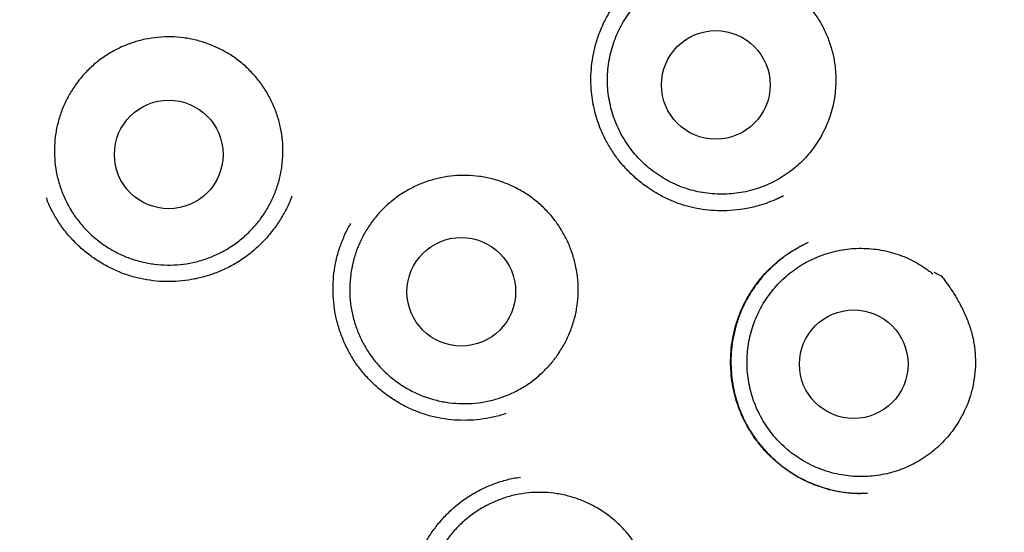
# Model space of a CAD drawing. Header units: millimetres. Extents: x 8 to 916, y 12 to 932.
# Tile 68 of 72: x 529.69 to 540.79, y 914.58 to 920.37. Entities that reach past the tile are written whole.
import ezdxf

# ---------------------------------------------------------------- set-up
doc = ezdxf.new("R2010")
doc.units = ezdxf.units.MM

msp = doc.modelspace()

# ---------------------------------------------------------------- linework, layer by layer
at = {"color": 7, "linetype": 'Continuous', "lineweight": 30}
for p, q in [((538.2, 918.331), (538.303, 918.38)), ((538.581, 917.852), (538.557, 917.84))]:
    msp.add_line(p, q, dxfattribs=at)
for centre, radius in [((531.411, 914.646), 16.35), ((531.411, 914.646), 16.174), ((537.54, 919.631), 0.613), ((531.371, 918.846), 0.613), ((534.67, 917.296), 0.613), ((539.096, 916.478), 0.613)]:
    msp.add_circle(centre, radius, dxfattribs=at)
for start, end in [(0.5517, 91.1033), (271.1033, 0.5517)]:
    msp.add_arc((531.411, 914.646), 16.35, start, end, dxfattribs=at)
for points, knots in [([(531.239, 932.498), (531.1, 932.495), (530.825, 932.491), (530.419, 932.472), (530.025, 932.445), (529.643, 932.411), (529.273, 932.369), (528.915, 932.322), (528.571, 932.27), (528.233, 932.212), (527.904, 932.149), (527.584, 932.082), (527.277, 932.011), (526.985, 931.939), (526.706, 931.865), (526.445, 931.792), (526.201, 931.72), (525.973, 931.649), (525.757, 931.578), (525.554, 931.509), (525.362, 931.442), (525.182, 931.376), (525.01, 931.311), (524.78, 931.222), (524.49, 931.103), (524.14, 930.952), (523.759, 930.776), (523.347, 930.575), (522.906, 930.343), (522.467, 930.097), (522.032, 929.837), (521.603, 929.563), (521.189, 929.282), (520.791, 928.996), (520.408, 928.706), (520.034, 928.405), (519.667, 928.095), (519.303, 927.769), (518.941, 927.427), (518.583, 927.068), (518.235, 926.698), (517.897, 926.318), (517.57, 925.928), (517.259, 925.536), (516.965, 925.143), (516.687, 924.749), (516.419, 924.349), (516.162, 923.941), (515.911, 923.517), (515.666, 923.079), (515.43, 922.626), (515.207, 922.166), (514.997, 921.701), (514.802, 921.23), (514.623, 920.764), (514.462, 920.303), (514.315, 919.848), (514.182, 919.389), (514.06, 918.927), (513.949, 918.452), (513.848, 917.964), (513.759, 917.462), (513.685, 916.957), (513.624, 916.449), (513.578, 915.94), (513.547, 915.439), (513.53, 914.949), (513.527, 914.468), (513.536, 913.989), (513.559, 913.51), (513.595, 913.022), (513.646, 912.525), (513.711, 912.02), (513.792, 911.516), (513.886, 911.015), (513.994, 910.516), (514.114, 910.031), (514.244, 909.558), (514.384, 909.098), (514.536, 908.643), (514.7, 908.192), (514.88, 907.738), (515.076, 907.279), (515.289, 906.818), (515.515, 906.362), (515.755, 905.913), (516.007, 905.47), (516.267, 905.041), (516.535, 904.625), (516.811, 904.222), (517.1, 903.822), (517.402, 903.428), (517.711, 903.046), (518.027, 902.677), (518.35, 902.32), (518.686, 901.967), (519.036, 901.619), (519.403, 901.274), (519.722, 900.992), (519.985, 900.769), (520.187, 900.602), (520.394, 900.436), (520.604, 900.272), (520.818, 900.111), (521.004, 899.975), (521.154, 899.868), (521.266, 899.789), (521.368, 899.718), (521.459, 899.655), (521.536, 899.603), (521.599, 899.56), (521.651, 899.525), (521.695, 899.496), (521.731, 899.471), (521.76, 899.452), (521.777, 899.441), (521.784, 899.437)], [0, 0, 0, 0, 0.009099, 0.017952, 0.026556, 0.03491, 0.043012, 0.050861, 0.058455, 0.065793, 0.073205, 0.080335, 0.087181, 0.093744, 0.100022, 0.106015, 0.11147, 0.116666, 0.121602, 0.126279, 0.130697, 0.134856, 0.138794, 0.142715, 0.150965, 0.159266, 0.167633, 0.178375, 0.189223, 0.200174, 0.211226, 0.222327, 0.233428, 0.243893, 0.254353, 0.264808, 0.275254, 0.28569, 0.296745, 0.307782, 0.318827, 0.329895, 0.340982, 0.352085, 0.362565, 0.373054, 0.383551, 0.394053, 0.404556, 0.415695, 0.426828, 0.437951, 0.449063, 0.460161, 0.471236, 0.481656, 0.492063, 0.502463, 0.512865, 0.523276, 0.534333, 0.545419, 0.556537, 0.567675, 0.578819, 0.589955, 0.600436, 0.610887, 0.621314, 0.631751, 0.642198, 0.653287, 0.664382, 0.675483, 0.686586, 0.697691, 0.708794, 0.71926, 0.72972, 0.740173, 0.750617, 0.761049, 0.772103, 0.783168, 0.794247, 0.805337, 0.816436, 0.827548, 0.8381, 0.848741, 0.85947, 0.870282, 0.881177, 0.891568, 0.902028, 0.912604, 0.923354, 0.934315, 0.94549, 0.951154, 0.956867, 0.962627, 0.968433, 0.974283, 0.980146, 0.983416, 0.986398, 0.989093, 0.991501, 0.993624, 0.995175, 0.99653, 0.997687, 0.99865, 0.99942, 1, 1, 1, 1]), ([(544.335, 902.174), (544.399, 902.241), (544.548, 902.399), (544.774, 902.651), (545.013, 902.927), (545.263, 903.228), (545.52, 903.553), (545.785, 903.903), (546.036, 904.255), (546.278, 904.609), (546.512, 904.969), (546.736, 905.334), (546.96, 905.717), (547.18, 906.118), (547.397, 906.536), (547.602, 906.96), (547.796, 907.389), (547.982, 907.831), (548.16, 908.288), (548.328, 908.759), (548.484, 909.236), (548.626, 909.717), (548.755, 910.202), (548.868, 910.681), (548.966, 911.152), (549.049, 911.615), (549.121, 912.079), (549.181, 912.545), (549.229, 913.021), (549.265, 913.508), (549.288, 914.006), (549.297, 914.505), (549.292, 915.006), (549.273, 915.507), (549.241, 915.998), (549.196, 916.479), (549.139, 916.948), (549.071, 917.415), (548.991, 917.879), (548.897, 918.349), (548.788, 918.825), (548.664, 919.307), (548.527, 919.785), (548.376, 920.26), (548.211, 920.732), (548.036, 921.192), (547.852, 921.639), (547.66, 922.072), (547.457, 922.499), (547.243, 922.92), (547.015, 923.343), (546.77, 923.768), (546.509, 924.193), (546.236, 924.61), (545.952, 925.019), (545.656, 925.42), (545.355, 925.805), (545.049, 926.175), (544.74, 926.531), (544.421, 926.878), (544.092, 927.218), (543.765, 927.539), (543.44, 927.842), (543.119, 928.127), (542.791, 928.405), (542.457, 928.674), (542.118, 928.934), (541.774, 929.185), (541.419, 929.432), (541.053, 929.673), (540.677, 929.907), (540.305, 930.127), (539.936, 930.333), (539.636, 930.491), (539.404, 930.609), (539.24, 930.69), (539.071, 930.772), (538.891, 930.856), (538.697, 930.944), (538.486, 931.037), (538.266, 931.13), (538.038, 931.223), (537.802, 931.316), (537.551, 931.409), (537.286, 931.504), (537.007, 931.599), (536.719, 931.691), (536.42, 931.781), (536.113, 931.868), (535.792, 931.952), (535.458, 932.034), (535.109, 932.111), (534.748, 932.184), (534.372, 932.251), (533.997, 932.31), (533.624, 932.361), (533.252, 932.404), (532.87, 932.44), (532.477, 932.468), (532.073, 932.488), (531.66, 932.499), (531.38, 932.498), (531.239, 932.498)], [0, 0, 0, 0, 0.006642, 0.015496, 0.024193, 0.032731, 0.043428, 0.053861, 0.064091, 0.074311, 0.08453, 0.094749, 0.104965, 0.116198, 0.127423, 0.13864, 0.149847, 0.161043, 0.172931, 0.184857, 0.196809, 0.208771, 0.220731, 0.232675, 0.243909, 0.255112, 0.266298, 0.277474, 0.288647, 0.300503, 0.312374, 0.324269, 0.336195, 0.348141, 0.360098, 0.371372, 0.382636, 0.393882, 0.405101, 0.416284, 0.428129, 0.439973, 0.451827, 0.4637, 0.475601, 0.487541, 0.498842, 0.510139, 0.521409, 0.532656, 0.543883, 0.555774, 0.567652, 0.579521, 0.591387, 0.603254, 0.615128, 0.626332, 0.637551, 0.648788, 0.660047, 0.671326, 0.681569, 0.691801, 0.702022, 0.712234, 0.722439, 0.732614, 0.742614, 0.753386, 0.76392, 0.774217, 0.78428, 0.794109, 0.7985, 0.802843, 0.807204, 0.811909, 0.817001, 0.822481, 0.828349, 0.83407, 0.840117, 0.846488, 0.853183, 0.860203, 0.867547, 0.87486, 0.882469, 0.890372, 0.898571, 0.907065, 0.915853, 0.924937, 0.934314, 0.942986, 0.951895, 0.961042, 0.970425, 0.980046, 0.989904, 1, 1, 1, 1]), ([(538.893, 919.67), (538.892, 919.634), (538.89, 919.563), (538.875, 919.456), (538.851, 919.349), (538.818, 919.245), (538.777, 919.145), (538.728, 919.049), (538.671, 918.956), (538.605, 918.869), (538.533, 918.788), (538.455, 918.713), (538.37, 918.645), (538.279, 918.584), (538.185, 918.532), (538.086, 918.488), (537.983, 918.451), (537.878, 918.424), (537.771, 918.406), (537.663, 918.397), (537.554, 918.397), (537.445, 918.406), (537.339, 918.424), (537.234, 918.451), (537.131, 918.487), (537.031, 918.532), (536.937, 918.584), (536.847, 918.645), (536.761, 918.713), (536.682, 918.788), (536.61, 918.869), (536.545, 918.955), (536.487, 919.048), (536.437, 919.145), (536.395, 919.245), (536.363, 919.348), (536.338, 919.455), (536.323, 919.563), (536.317, 919.671), (536.321, 919.779), (536.333, 919.888), (536.354, 919.995), (536.385, 920.099), (536.423, 920.2), (536.471, 920.298), (536.527, 920.392), (536.59, 920.479), (536.66, 920.562), (536.737, 920.639), (536.821, 920.709), (536.909, 920.771), (537.003, 920.825), (537.101, 920.872), (537.203, 920.91), (537.307, 920.939), (537.414, 920.96), (537.522, 920.972), (537.64, 920.974), (537.767, 920.965), (537.856, 920.947), (537.9, 920.938)], [0, 0, 0, 0, 0.016852, 0.033704, 0.051045, 0.068386, 0.085238, 0.10209, 0.119431, 0.136772, 0.153624, 0.170476, 0.187817, 0.205159, 0.22201, 0.238862, 0.256203, 0.273545, 0.290396, 0.307248, 0.32459, 0.341931, 0.358783, 0.375634, 0.392976, 0.410317, 0.427169, 0.444021, 0.461362, 0.478703, 0.495555, 0.512407, 0.529748, 0.547089, 0.563941, 0.580793, 0.598134, 0.615476, 0.632327, 0.649179, 0.66652, 0.683862, 0.700714, 0.717565, 0.734907, 0.752248, 0.7691, 0.785951, 0.803293, 0.820634, 0.837486, 0.854338, 0.871679, 0.88902, 0.905872, 0.922724, 0.940065, 0.957406, 0.978585, 1, 1, 1, 1]), ([(537.903, 920.96), (537.932, 920.96), (537.963, 920.959), (537.995, 920.958), (537.997, 920.958), (537.998, 920.958), (537.998, 920.958), (538.001, 920.956), (538.012, 920.951), (538.055, 920.93), (538.139, 920.884), (538.255, 920.813), (538.375, 920.727), (538.489, 920.631), (538.592, 920.522), (538.682, 920.402), (538.757, 920.274), (538.815, 920.14), (538.857, 920.004), (538.882, 919.878), (538.893, 919.767), (538.893, 919.702), (538.893, 919.67)], [0, 0, 0, 0, 0.050158, 0.052961, 0.053924, 0.053985, 0.05423, 0.05521, 0.059128, 0.074803, 0.137521, 0.221753, 0.306065, 0.390202, 0.475404, 0.560903, 0.6461, 0.727369, 0.808885, 0.890146, 0.945074, 1, 1, 1, 1]), ([(538.299, 918.378), (538.27, 918.363), (538.207, 918.332), (538.108, 918.293), (537.988, 918.256), (537.853, 918.227), (537.704, 918.211), (537.56, 918.209), (537.424, 918.219), (537.295, 918.241), (537.175, 918.273), (537.064, 918.313), (536.962, 918.359), (536.866, 918.411), (536.766, 918.475), (536.662, 918.555), (536.556, 918.652), (536.461, 918.758), (536.376, 918.873), (536.303, 918.995), (536.247, 919.114), (536.206, 919.225), (536.176, 919.329), (536.152, 919.439), (536.137, 919.556), (536.13, 919.68), (536.135, 919.81), (536.152, 919.947), (536.183, 920.087), (536.23, 920.23), (536.288, 920.356), (536.349, 920.464), (536.41, 920.556), (536.456, 920.614), (536.48, 920.643)], [0, 0, 0, 0, 0.024562, 0.051889, 0.078459, 0.116924, 0.153758, 0.188975, 0.222585, 0.254602, 0.285044, 0.313925, 0.34125, 0.367506, 0.393749, 0.428755, 0.46376, 0.498738, 0.533672, 0.568565, 0.60343, 0.629577, 0.655771, 0.683066, 0.711941, 0.742403, 0.774462, 0.808138, 0.843471, 0.880445, 0.918837, 0.945238, 0.97229, 1, 1, 1, 1]), ([(532.273, 917.966), (532.238, 917.934), (532.166, 917.868), (532.046, 917.786), (531.919, 917.717), (531.784, 917.663), (531.644, 917.624), (531.501, 917.601), (531.356, 917.595), (531.211, 917.605), (531.068, 917.631), (530.929, 917.673), (530.796, 917.73), (530.67, 917.801), (530.553, 917.887), (530.446, 917.985), (530.35, 918.094), (530.268, 918.214), (530.199, 918.342), (530.146, 918.476), (530.107, 918.616), (530.085, 918.76), (530.079, 918.905), (530.089, 919.049), (530.116, 919.192), (530.158, 919.331), (530.216, 919.464), (530.288, 919.59), (530.374, 919.707), (530.472, 919.813), (530.582, 919.908), (530.702, 919.99), (530.83, 920.058), (530.965, 920.111), (531.105, 920.149), (531.249, 920.17), (531.394, 920.176), (531.539, 920.165), (531.681, 920.138), (531.82, 920.095), (531.953, 920.038), (532.079, 919.965), (532.195, 919.879), (532.302, 919.78), (532.396, 919.67), (532.478, 919.55), (532.545, 919.421), (532.598, 919.286), (532.635, 919.146), (532.656, 919.002), (532.661, 918.857), (532.65, 918.713), (532.623, 918.57), (532.579, 918.432), (532.521, 918.299), (532.449, 918.177), (532.367, 918.064), (532.304, 917.999), (532.273, 917.966)], [0, 0, 0, 0, 0.017879, 0.035815, 0.053694, 0.071573, 0.089509, 0.107388, 0.125266, 0.143202, 0.161081, 0.17896, 0.196896, 0.214775, 0.232654, 0.25059, 0.268469, 0.286348, 0.304284, 0.322163, 0.340041, 0.357977, 0.375856, 0.393735, 0.411671, 0.42955, 0.447429, 0.465365, 0.483244, 0.501123, 0.519059, 0.536938, 0.554816, 0.572752, 0.590631, 0.60851, 0.626446, 0.644325, 0.662204, 0.68014, 0.698019, 0.715898, 0.733834, 0.751713, 0.769591, 0.787527, 0.805406, 0.823285, 0.841221, 0.8591, 0.876979, 0.894915, 0.912794, 0.930673, 0.948609, 0.966488, 0.983244, 1, 1, 1, 1]), ([(535.598, 916.397), (535.562, 916.364), (535.491, 916.299), (535.371, 916.218), (535.243, 916.149), (535.108, 916.096), (534.968, 916.058), (534.824, 916.036), (534.679, 916.031), (534.535, 916.041), (534.392, 916.068), (534.253, 916.11), (534.12, 916.168), (533.994, 916.241), (533.878, 916.327), (533.771, 916.425), (533.676, 916.535), (533.595, 916.655), (533.527, 916.784), (533.474, 916.919), (533.436, 917.059), (533.415, 917.202), (533.409, 917.347), (533.421, 917.492), (533.448, 917.635), (533.491, 917.773), (533.549, 917.906), (533.622, 918.032), (533.708, 918.148), (533.807, 918.254), (533.917, 918.348), (534.038, 918.43), (534.166, 918.497), (534.301, 918.549), (534.442, 918.587), (534.585, 918.607), (534.73, 918.612), (534.875, 918.601), (535.017, 918.573), (535.156, 918.529), (535.288, 918.47), (535.414, 918.397), (535.53, 918.31), (535.636, 918.211), (535.73, 918.1), (535.81, 917.979), (535.877, 917.851), (535.929, 917.715), (535.966, 917.575), (535.987, 917.431), (535.991, 917.286), (535.979, 917.141), (535.951, 916.999), (535.906, 916.861), (535.847, 916.728), (535.775, 916.606), (535.692, 916.494), (535.629, 916.429), (535.598, 916.397)], [0, 0, 0, 0, 0.017879, 0.035815, 0.053694, 0.071573, 0.089509, 0.107388, 0.125266, 0.143202, 0.161081, 0.17896, 0.196896, 0.214775, 0.232654, 0.25059, 0.268469, 0.286348, 0.304284, 0.322163, 0.340041, 0.357977, 0.375856, 0.393735, 0.411671, 0.42955, 0.447429, 0.465365, 0.483244, 0.501123, 0.519059, 0.536938, 0.554816, 0.572752, 0.590631, 0.60851, 0.626446, 0.644325, 0.662204, 0.68014, 0.698019, 0.715898, 0.733834, 0.751713, 0.769591, 0.787527, 0.805406, 0.823285, 0.841221, 0.8591, 0.876979, 0.894915, 0.912794, 0.930673, 0.948609, 0.966488, 0.983244, 1, 1, 1, 1]), ([(532.606, 918.074), (532.578, 918.035), (532.522, 917.956), (532.424, 917.848), (532.317, 917.749), (532.201, 917.661), (532.075, 917.585), (531.943, 917.523), (531.806, 917.473), (531.664, 917.438), (531.521, 917.416), (531.375, 917.408), (531.23, 917.414), (531.087, 917.435), (530.946, 917.469), (530.809, 917.518), (530.678, 917.58), (530.553, 917.655), (530.435, 917.741), (530.327, 917.838), (530.228, 917.945), (530.14, 918.061), (530.066, 918.185), (530.016, 918.284), (529.996, 918.342), (529.991, 918.355)], [0, 0, 0, 0, 0.04482, 0.089671, 0.134591, 0.179631, 0.224848, 0.269997, 0.315019, 0.359956, 0.404828, 0.449645, 0.494414, 0.539151, 0.583895, 0.628676, 0.673516, 0.718411, 0.763334, 0.80825, 0.853124, 0.897941, 0.942712, 0.987453, 1, 1, 1, 1]), ([(532.758, 918.376), (532.753, 918.361), (532.732, 918.3), (532.682, 918.198), (532.631, 918.115), (532.606, 918.074)], [0, 0, 0, 0, 0.143513, 0.57196, 1, 1, 1, 1]), ([(535.174, 915.922), (535.16, 915.916), (535.1, 915.895), (534.99, 915.87), (534.847, 915.849), (534.702, 915.842), (534.557, 915.849), (534.413, 915.87), (534.272, 915.905), (534.136, 915.955), (534.005, 916.017), (533.88, 916.093), (533.764, 916.18), (533.656, 916.277), (533.557, 916.385), (533.47, 916.501), (533.396, 916.626), (533.334, 916.757), (533.285, 916.894), (533.25, 917.035), (533.229, 917.178), (533.221, 917.324), (533.228, 917.469), (533.249, 917.614), (533.284, 917.756), (533.335, 917.894), (533.382, 917.997), (533.416, 918.053), (533.425, 918.067)], [0, 0, 0, 0, 0.012527, 0.053148, 0.093712, 0.134224, 0.174693, 0.215134, 0.255579, 0.296058, 0.33659, 0.377172, 0.41778, 0.458381, 0.498946, 0.539459, 0.57993, 0.620374, 0.660823, 0.701306, 0.741836, 0.782423, 0.823083, 0.863849, 0.904764, 0.945604, 0.986313, 1, 1, 1, 1]), ([(539.25, 915.021), (539.241, 915.02), (539.223, 915.019), (539.186, 915.017), (539.142, 915.016), (539.089, 915.019), (539.033, 915.024), (538.974, 915.031), (538.904, 915.043), (538.822, 915.061), (538.729, 915.088), (538.632, 915.123), (538.533, 915.168), (538.427, 915.226), (538.319, 915.298), (538.211, 915.384), (538.113, 915.479), (538.025, 915.58), (537.947, 915.688), (537.88, 915.8), (537.824, 915.917), (537.779, 916.037), (537.745, 916.161), (537.721, 916.289), (537.708, 916.42), (537.706, 916.554), (537.717, 916.691), (537.74, 916.828), (537.778, 916.964), (537.829, 917.098), (537.894, 917.228), (537.971, 917.35), (538.058, 917.463), (538.153, 917.564), (538.253, 917.653), (538.357, 917.729), (538.461, 917.794), (538.533, 917.828), (538.567, 917.845)], [0, 0, 0, 0, 0.008295, 0.017026, 0.028565, 0.041444, 0.055217, 0.069871, 0.085407, 0.107498, 0.13117, 0.156431, 0.183292, 0.210829, 0.244918, 0.278623, 0.311918, 0.344783, 0.377208, 0.409201, 0.440771, 0.471934, 0.503074, 0.534747, 0.566967, 0.599742, 0.633087, 0.667028, 0.701606, 0.736638, 0.772069, 0.807793, 0.842696, 0.876545, 0.909355, 0.941143, 0.97194, 1, 1, 1, 1]), ([(538.528, 917.825), (538.513, 917.817), (538.48, 917.799), (538.42, 917.765), (538.348, 917.718), (538.264, 917.656), (538.178, 917.581), (538.091, 917.494), (538.007, 917.393), (537.93, 917.281), (537.862, 917.16), (537.807, 917.034), (537.765, 916.906), (537.734, 916.775), (537.716, 916.645), (537.709, 916.514), (537.714, 916.385), (537.729, 916.258), (537.755, 916.133), (537.792, 916.008), (537.842, 915.886), (537.903, 915.766), (537.977, 915.651), (538.061, 915.542), (538.157, 915.439), (538.264, 915.345), (538.38, 915.259), (538.505, 915.186), (538.634, 915.126), (538.764, 915.081), (538.892, 915.049), (539.017, 915.029), (539.137, 915.019), (539.214, 915.021), (539.251, 915.022)], [0, 0, 0, 0, 0.013106, 0.027781, 0.05153, 0.077532, 0.105791, 0.136316, 0.16912, 0.203669, 0.238053, 0.272143, 0.305806, 0.339012, 0.3718, 0.404195, 0.436219, 0.467891, 0.499481, 0.53168, 0.564556, 0.59793, 0.631775, 0.666118, 0.700971, 0.736338, 0.772223, 0.808563, 0.844035, 0.878168, 0.910982, 0.942482, 0.972654, 1, 1, 1, 1]), ([(540.332, 915.926), (540.315, 915.895), (540.282, 915.831), (540.222, 915.741), (540.155, 915.655), (540.08, 915.576), (540, 915.503), (539.914, 915.438), (539.822, 915.38), (539.725, 915.329), (539.625, 915.288), (539.522, 915.254), (539.416, 915.23), (539.308, 915.214), (539.2, 915.208), (539.092, 915.211), (538.984, 915.223), (538.877, 915.244), (538.773, 915.274), (538.672, 915.312), (538.573, 915.36), (538.479, 915.415), (538.391, 915.478), (538.308, 915.548), (538.231, 915.625), (538.161, 915.709), (538.098, 915.797), (538.043, 915.89), (537.996, 915.989), (537.957, 916.091), (537.927, 916.195), (537.906, 916.301), (537.894, 916.41), (537.891, 916.519), (537.897, 916.627), (537.912, 916.734), (537.937, 916.841), (537.97, 916.945), (538.012, 917.045), (538.061, 917.141), (538.12, 917.233), (538.186, 917.32), (538.258, 917.401), (538.337, 917.475), (538.422, 917.543), (538.513, 917.603), (538.608, 917.655), (538.707, 917.699), (538.81, 917.734), (538.915, 917.761), (539.022, 917.779), (539.13, 917.787), (539.239, 917.787), (539.348, 917.777), (539.454, 917.758), (539.559, 917.73), (539.661, 917.694), (539.769, 917.644), (539.88, 917.581), (539.951, 917.527), (539.987, 917.499)], [0, 0, 0, 0, 0.016852, 0.033704, 0.051045, 0.068386, 0.085238, 0.10209, 0.119431, 0.136772, 0.153624, 0.170476, 0.187817, 0.205159, 0.22201, 0.238862, 0.256203, 0.273545, 0.290396, 0.307248, 0.32459, 0.341931, 0.358783, 0.375634, 0.392976, 0.410317, 0.427169, 0.444021, 0.461362, 0.478703, 0.495555, 0.512407, 0.529748, 0.547089, 0.563941, 0.580793, 0.598134, 0.615476, 0.632327, 0.649179, 0.66652, 0.683862, 0.700714, 0.717565, 0.734907, 0.752248, 0.7691, 0.785951, 0.803293, 0.820634, 0.837486, 0.854338, 0.871679, 0.88902, 0.905872, 0.922724, 0.940065, 0.957406, 0.978585, 1, 1, 1, 1]), ([(539.999, 917.518), (540.026, 917.505), (540.053, 917.491), (540.081, 917.476), (540.083, 917.475), (540.084, 917.475), (540.084, 917.474), (540.086, 917.472), (540.094, 917.463), (540.124, 917.425), (540.179, 917.347), (540.253, 917.233), (540.324, 917.103), (540.384, 916.967), (540.431, 916.825), (540.46, 916.677), (540.471, 916.53), (540.465, 916.384), (540.444, 916.242), (540.412, 916.119), (540.374, 916.013), (540.346, 915.955), (540.332, 915.926)], [0, 0, 0, 0, 0.0501581, 0.052961, 0.0539236, 0.0539851, 0.05423, 0.0552096, 0.059128, 0.0748025, 0.1375215, 0.2217529, 0.3060648, 0.3902016, 0.4754041, 0.5609027, 0.6460999, 0.7273692, 0.8088848, 0.8901456, 0.9450738, 1, 1, 1, 1]), ([(534.757, 912.498), (534.753, 912.5), (534.708, 912.527), (534.628, 912.589), (534.519, 912.684), (534.42, 912.791), (534.332, 912.906), (534.256, 913.03), (534.193, 913.161), (534.144, 913.297), (534.107, 913.438), (534.085, 913.582), (534.076, 913.727), (534.081, 913.873), (534.101, 914.018), (534.135, 914.16), (534.184, 914.298), (534.245, 914.431), (534.32, 914.556), (534.405, 914.673), (534.502, 914.782), (534.608, 914.881), (534.724, 914.968), (534.848, 915.044), (534.979, 915.107), (535.115, 915.156), (535.236, 915.189), (535.311, 915.199), (535.338, 915.203)], [0, 0, 0, 0, 0.003206, 0.043817, 0.08442, 0.124987, 0.165501, 0.205975, 0.246421, 0.286873, 0.32736, 0.367894, 0.408486, 0.449152, 0.489924, 0.530844, 0.571683, 0.612392, 0.653015, 0.693574, 0.734082, 0.774548, 0.814992, 0.855452, 0.895944, 0.936487, 0.977076, 1, 1, 1, 1]), ([(536.459, 912.827), (536.424, 912.794), (536.353, 912.728), (536.233, 912.645), (536.106, 912.576), (535.972, 912.521), (535.832, 912.482), (535.689, 912.458), (535.544, 912.451), (535.399, 912.461), (535.256, 912.486), (535.117, 912.527), (534.984, 912.584), (534.857, 912.655), (534.74, 912.74), (534.632, 912.838), (534.537, 912.947), (534.454, 913.066), (534.385, 913.194), (534.331, 913.328), (534.292, 913.468), (534.269, 913.612), (534.263, 913.757), (534.273, 913.901), (534.298, 914.044), (534.34, 914.183), (534.397, 914.317), (534.469, 914.443), (534.554, 914.56), (534.652, 914.667), (534.762, 914.762), (534.881, 914.845), (535.009, 914.913), (535.144, 914.967), (535.284, 915.006), (535.427, 915.028), (535.572, 915.034), (535.717, 915.024), (535.859, 914.997), (535.998, 914.955), (536.131, 914.897), (536.257, 914.825), (536.374, 914.739), (536.481, 914.641), (536.576, 914.531), (536.658, 914.411), (536.726, 914.283), (536.779, 914.148), (536.816, 914.008), (536.838, 913.865), (536.844, 913.72), (536.833, 913.575), (536.806, 913.432), (536.763, 913.293), (536.705, 913.16), (536.634, 913.037), (536.553, 912.925), (536.49, 912.859), (536.459, 912.827)], [0, 0, 0, 0, 0.017879, 0.035815, 0.053694, 0.071573, 0.089509, 0.107388, 0.125266, 0.143202, 0.161081, 0.17896, 0.196896, 0.214775, 0.232654, 0.25059, 0.268469, 0.286348, 0.304284, 0.322163, 0.340041, 0.357977, 0.375856, 0.393735, 0.411671, 0.42955, 0.447429, 0.465365, 0.483244, 0.501123, 0.519059, 0.536938, 0.554816, 0.572752, 0.590631, 0.60851, 0.626446, 0.644325, 0.662204, 0.68014, 0.698019, 0.715898, 0.733834, 0.751713, 0.769591, 0.787527, 0.805406, 0.823285, 0.841221, 0.8591, 0.876979, 0.894915, 0.912794, 0.930673, 0.948609, 0.966488, 0.983244, 1, 1, 1, 1])]:
    msp.add_open_spline(points, degree=3, knots=knots, dxfattribs=at)

doc.saveas('drawing.dxf')
